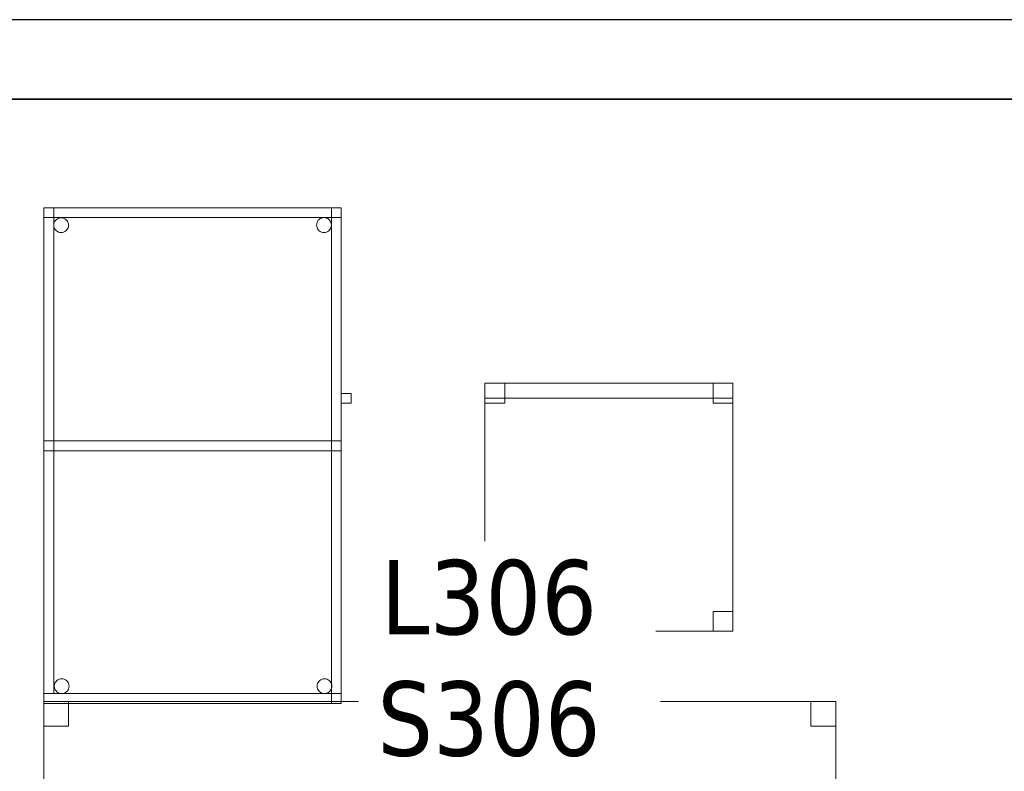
# Model space of a CAD drawing. Header units: metres. Extents: x 397.7 to 427.5, y 12.7 to 28.4.
# Tile 129 of 133: x 421.6 to 423.5, y 26.7 to 28.2. Entities that reach past the tile are written whole.
import ezdxf

# ---------------------------------------------------------------- set-up
doc = ezdxf.new("R2010")
doc.units = ezdxf.units.M
doc.layers.add('01_SUELOS', color=7, linetype='Continuous', lineweight=25, true_color=0x007f00)
for name, color, linetype, lineweight in [('02_MOBILIARIO', 7, 'Continuous', 18), ('A-DETL-____-MBND', 7, 'Continuous', 18), ('A-WALL-____-MCUT', 7, 'Continuous', 25), ('A-WALL-____-OTLN', 7, 'Continuous', 25), ('E-ELEC-FIXT-IDEN', 7, 'Continuous', 30)]:
    doc.layers.add(name, color=color, linetype=linetype, lineweight=lineweight)
doc.styles.add('Tahoma_3', font='tahoma.ttf', dxfattribs={"height": 0.15})

# ---------------------------------------------------------------- blocks, each defined once
blk = doc.blocks.new('Family - Cadira d_Oficina_P3-156157-06_ELEC_P3')
at = {"layer": 'A-DETL-____-MBND', "color": 253, "true_color": 0xaaaaaa}
for p, q in [((0, 0.47), (0, 0.5)), ((0, 0.5), (0.5, 0.5)), ((0, 0.5), (0, 0.47)), ((0.5, 0.5), (0, 0.5)), ((0, 0.46), (0, 0.5)), ((0, 0.5), (0.04, 0.5)), ((0, 0.5), (0, 0.46)), ((0.04, 0.5), (0, 0.5)), ((0, 0), (0, 0.5)), ((0, 0.5), (0.5, 0.5)), ((0.5, 0.5), (0, 0.5)), ((0, 0.5), (0, 0)), ((0.04, 0.5), (0.04, 0.46)), ((0.04, 0.46), (0.04, 0.5)), ((0.46, 0.46), (0.46, 0.5)), ((0.46, 0.5), (0.5, 0.5)), ((0.46, 0.5), (0.46, 0.46)), ((0.5, 0.5), (0.46, 0.5)), ((0.5, 0.5), (0.5, 0.47)), ((0.5, 0.47), (0.5, 0.5)), ((0.5, 0.5), (0.5, 0)), ((0.5, 0), (0.5, 0.5)), ((0.5, 0.5), (0.5, 0.46)), ((0.5, 0.46), (0.5, 0.5)), ((0.5, 0.47), (0, 0.47)), ((0, 0.47), (0.5, 0.47)), ((0.04, 0.46), (0, 0.46)), ((0, 0.46), (0.04, 0.46)), ((0.5, 0.46), (0.46, 0.46)), ((0.46, 0.46), (0.5, 0.46)), ((0, 0), (0, 0.04)), ((0, 0.04), (0.04, 0.04)), ((0, 0.04), (0, 0)), ((0.04, 0.04), (0, 0.04)), ((0.04, 0.04), (0.04, 0)), ((0.04, 0), (0.04, 0.04)), ((0.46, 0), (0.46, 0.04)), ((0.46, 0.04), (0.5, 0.04)), ((0.46, 0.04), (0.46, 0)), ((0.5, 0.04), (0.46, 0.04)), ((0.5, 0.04), (0.5, 0)), ((0.5, 0), (0.5, 0.04)), ((0.5, 0), (0, 0)), ((0.04, 0), (0, 0)), ((0, 0), (0.04, 0)), ((0.5, 0), (0.46, 0)), ((0.46, 0), (0.5, 0)), ((0, 0), (0.5, 0))]:
    blk.add_line(p, q, dxfattribs=at)
blk = doc.blocks.new('Family - Evans P3-156349-06_ELEC_P3')
at = {"layer": 'A-WALL-____-MCUT', "color": 253, "true_color": 0xaaaaaa}
for p, q in [((25.5877, 0.16), (0.0332, 0.16)), ((0, 0), (25.556, 0))]:
    blk.add_line(p, q, dxfattribs=at)
at = {"layer": 'A-WALL-____-OTLN', "color": 253, "true_color": 0xaaaaaa}
for p, q in [((25.5877, 0.16), (0.0332, 0.16)), ((0, 0), (25.556, 0))]:
    blk.add_line(p, q, dxfattribs=at)
at = {"layer": 'A-WALL-____-OTLN', "color": 253, "lineweight": 18, "true_color": 0xaaaaaa}
blk.add_line((0, 0), (25.556, 0), dxfattribs=at)
blk = doc.blocks.new('Family - Taula 160X80_P3-156403-06_ELEC_P3')
at = {"layer": 'A-DETL-____-MBND', "color": 253, "true_color": 0xaaaaaa}
for p, q in [((0, 0), (0, 0.8001)), ((0, 0.8001), (1.5969, 0.8001)), ((0, 0.8001), (0, 0)), ((1.5969, 0.8001), (0, 0.8001)), ((0, 0.7501), (0, 0.8001)), ((0, 0.8001), (0.05, 0.8001)), ((0, 0.8001), (0, 0.7501)), ((0.05, 0.8001), (0, 0.8001)), ((0.05, 0.8001), (0.05, 0.7501)), ((0.05, 0.7501), (0.05, 0.8001)), ((1.5469, 0.7501), (1.5469, 0.8001)), ((1.5469, 0.8001), (1.5969, 0.8001)), ((1.5469, 0.8001), (1.5469, 0.7501)), ((1.5969, 0.8001), (1.5469, 0.8001)), ((1.5969, 0.8001), (1.5969, 0.7501)), ((1.5969, 0.7501), (1.5969, 0.8001)), ((1.5969, 0.8001), (1.5969, 0)), ((1.5969, 0), (1.5969, 0.8001)), ((0.05, 0.7501), (0, 0.7501)), ((0, 0.7501), (0.05, 0.7501)), ((1.5969, 0.7501), (1.5469, 0.7501)), ((1.5469, 0.7501), (1.5969, 0.7501)), ((0, 0), (0, 0.05)), ((0, 0.05), (0.05, 0.05)), ((0, 0.05), (0, 0)), ((0.05, 0.05), (0, 0.05)), ((0.05, 0.05), (0.05, 0)), ((0.05, 0), (0.05, 0.05)), ((1.5469, 0), (1.5469, 0.05)), ((1.5469, 0.05), (1.5969, 0.05)), ((1.5469, 0.05), (1.5469, 0)), ((1.5969, 0.05), (1.5469, 0.05)), ((1.5969, 0.05), (1.5969, 0)), ((1.5969, 0), (1.5969, 0.05)), ((0.05, 0), (0, 0)), ((0, 0), (0.05, 0)), ((1.5969, 0), (0, 0)), ((0, 0), (1.5969, 0)), ((1.5969, 0), (1.5469, 0)), ((1.5469, 0), (1.5969, 0))]:
    blk.add_line(p, q, dxfattribs=at)
blk = doc.blocks.new('Family - Paviment P3-156431-06_ELEC_P3')
at = {"layer": '01_SUELOS', "color": 9, "true_color": 0xaad4aa}
for p, q in [((28.518, 14.9576), (22.8618, 14.9576)), ((22.8618, 14.9576), (28.518, 14.9576))]:
    blk.add_line(p, q, dxfattribs=at)
blk = doc.blocks.new('Family - Taula 100X60_P3-156664-06_ELEC_P3')
at = {"layer": 'A-DETL-____-MBND', "color": 253, "true_color": 0xaaaaaa}
for p, q in [((0, 0.98), (0, 1)), ((0, 1), (0, 0.98)), ((0, 1), (0.6, 1)), ((0.6, 1), (0, 1)), ((0.6, 1), (0, 1)), ((0, 1), (0.6, 1)), ((0, 1), (0, 0)), ((0, 0), (0, 1)), ((0, 0), (0, 1)), ((0, 1), (0.58, 1)), ((0, 1), (0, 0)), ((0.58, 1), (0, 1)), ((0, 0.02), (0, 1)), ((0, 1), (0.02, 1)), ((0, 1), (0.02, 1)), ((0, 1), (0, 0.02)), ((0.6, 1), (0, 1)), ((0, 1), (0.6, 1)), ((0, 1), (0, 0)), ((0, 0), (0, 1)), ((0.02, 1), (0.02, 0.02)), ((0.02, 0.02), (0.02, 1)), ((0.58, 1), (0.58, 0)), ((0.58, 0), (0.58, 1)), ((0.58, 0.51), (0.58, 1)), ((0.58, 1), (0.6, 1)), ((0.58, 1), (0.6, 1)), ((0.58, 1), (0.58, 0.51)), ((0.6, 1), (0.6, 0.98)), ((0.6, 1), (0.6, 0.98)), ((0.6, 0), (0.6, 1)), ((0.6, 1), (0.6, 0)), ((0.6, 1), (0.6, 0.51)), ((0.6, 0.51), (0.6, 1)), ((0.6, 0), (0.6, 1)), ((0.6, 1), (0.6, 0)), ((0.6, 0.98), (0, 0.98)), ((0, 0.98), (0.6, 0.98)), ((0.022, 0.9722), (0.0235, 0.9743)), ((0.0235, 0.9743), (0.022, 0.9722)), ((0.0235, 0.9743), (0.0254, 0.9762)), ((0.0254, 0.9762), (0.0235, 0.9743)), ((0.0254, 0.9762), (0.0275, 0.9776)), ((0.0275, 0.9776), (0.0254, 0.9762)), ((0.0275, 0.9776), (0.0299, 0.9787)), ((0.0299, 0.9787), (0.0275, 0.9776)), ((0.0299, 0.9787), (0.0324, 0.9794)), ((0.0324, 0.9794), (0.0299, 0.9787)), ((0.0324, 0.9794), (0.035, 0.9796)), ((0.035, 0.9796), (0.0324, 0.9794)), ((0.035, 0.9796), (0.0376, 0.9794)), ((0.0376, 0.9794), (0.035, 0.9796)), ((0.0376, 0.9794), (0.0401, 0.9787)), ((0.0401, 0.9787), (0.0376, 0.9794)), ((0.0401, 0.9787), (0.0424, 0.9776)), ((0.0424, 0.9776), (0.0401, 0.9787)), ((0.0424, 0.9776), (0.0446, 0.9762)), ((0.0446, 0.9762), (0.0424, 0.9776)), ((0.0446, 0.9762), (0.0464, 0.9743)), ((0.0464, 0.9743), (0.0446, 0.9762)), ((0.0464, 0.9743), (0.0479, 0.9722)), ((0.0479, 0.9722), (0.0464, 0.9743)), ((0.5521, 0.9725), (0.5536, 0.9746)), ((0.5536, 0.9746), (0.5521, 0.9725)), ((0.5536, 0.9746), (0.5554, 0.9765)), ((0.5554, 0.9765), (0.5536, 0.9746)), ((0.5554, 0.9765), (0.5575, 0.978)), ((0.5575, 0.978), (0.5554, 0.9765)), ((0.5575, 0.978), (0.5599, 0.9791)), ((0.5599, 0.9791), (0.5575, 0.978)), ((0.5599, 0.9791), (0.5624, 0.9798)), ((0.5624, 0.9798), (0.5599, 0.9791)), ((0.5624, 0.9798), (0.565, 0.98)), ((0.565, 0.98), (0.5624, 0.9798)), ((0.565, 0.98), (0.5676, 0.9798)), ((0.5676, 0.9798), (0.565, 0.98)), ((0.5676, 0.9798), (0.5701, 0.9791)), ((0.5701, 0.9791), (0.5676, 0.9798)), ((0.5701, 0.9791), (0.5725, 0.978)), ((0.5725, 0.978), (0.5701, 0.9791)), ((0.5725, 0.978), (0.5746, 0.9765)), ((0.5746, 0.9765), (0.5725, 0.978)), ((0.5746, 0.9765), (0.5764, 0.9746)), ((0.5764, 0.9746), (0.5746, 0.9765)), ((0.5764, 0.9746), (0.5779, 0.9725)), ((0.5779, 0.9725), (0.5764, 0.9746)), ((0.02, 0.9647), (0.0203, 0.9673)), ((0.0203, 0.9673), (0.02, 0.9647)), ((0.0203, 0.9621), (0.02, 0.9647)), ((0.02, 0.9647), (0.0203, 0.9621)), ((0.0203, 0.9673), (0.0209, 0.9698)), ((0.0209, 0.9698), (0.0203, 0.9673)), ((0.0209, 0.9596), (0.0203, 0.9621)), ((0.0203, 0.9621), (0.0209, 0.9596)), ((0.0209, 0.9698), (0.022, 0.9722)), ((0.022, 0.9722), (0.0209, 0.9698)), ((0.022, 0.9572), (0.0209, 0.9596)), ((0.0209, 0.9596), (0.022, 0.9572)), ((0.0235, 0.9551), (0.022, 0.9572)), ((0.022, 0.9572), (0.0235, 0.9551)), ((0.0254, 0.9533), (0.0235, 0.9551)), ((0.0235, 0.9551), (0.0254, 0.9533)), ((0.0275, 0.9518), (0.0254, 0.9533)), ((0.0254, 0.9533), (0.0275, 0.9518)), ((0.0446, 0.9533), (0.0424, 0.9518)), ((0.0424, 0.9518), (0.0446, 0.9533)), ((0.0464, 0.9551), (0.0446, 0.9533)), ((0.0446, 0.9533), (0.0464, 0.9551)), ((0.0479, 0.9572), (0.0464, 0.9551)), ((0.0464, 0.9551), (0.0479, 0.9572)), ((0.0479, 0.9722), (0.049, 0.9698)), ((0.049, 0.9698), (0.0479, 0.9722)), ((0.049, 0.9596), (0.0479, 0.9572)), ((0.0479, 0.9572), (0.049, 0.9596)), ((0.049, 0.9698), (0.0497, 0.9673)), ((0.0497, 0.9673), (0.049, 0.9698)), ((0.0497, 0.9621), (0.049, 0.9596)), ((0.049, 0.9596), (0.0497, 0.9621)), ((0.0497, 0.9673), (0.0499, 0.9647)), ((0.0499, 0.9647), (0.0497, 0.9673)), ((0.0499, 0.9647), (0.0497, 0.9621)), ((0.0497, 0.9621), (0.0499, 0.9647)), ((0.5501, 0.965), (0.5503, 0.9676)), ((0.5503, 0.9676), (0.5501, 0.965)), ((0.5503, 0.9625), (0.5501, 0.965)), ((0.5501, 0.965), (0.5503, 0.9625)), ((0.5503, 0.9676), (0.551, 0.9702)), ((0.551, 0.9702), (0.5503, 0.9676)), ((0.551, 0.9599), (0.5503, 0.9625)), ((0.5503, 0.9625), (0.551, 0.9599)), ((0.551, 0.9702), (0.5521, 0.9725)), ((0.5521, 0.9725), (0.551, 0.9702)), ((0.5521, 0.9576), (0.551, 0.9599)), ((0.551, 0.9599), (0.5521, 0.9576)), ((0.5536, 0.9554), (0.5521, 0.9576)), ((0.5521, 0.9576), (0.5536, 0.9554)), ((0.5554, 0.9536), (0.5536, 0.9554)), ((0.5536, 0.9554), (0.5554, 0.9536)), ((0.5575, 0.9521), (0.5554, 0.9536)), ((0.5554, 0.9536), (0.5575, 0.9521)), ((0.5746, 0.9536), (0.5725, 0.9521)), ((0.5725, 0.9521), (0.5746, 0.9536)), ((0.5764, 0.9554), (0.5746, 0.9536)), ((0.5746, 0.9536), (0.5764, 0.9554)), ((0.5779, 0.9576), (0.5764, 0.9554)), ((0.5764, 0.9554), (0.5779, 0.9576)), ((0.5779, 0.9725), (0.579, 0.9702)), ((0.579, 0.9702), (0.5779, 0.9725)), ((0.579, 0.9599), (0.5779, 0.9576)), ((0.5779, 0.9576), (0.579, 0.9599)), ((0.579, 0.9702), (0.5797, 0.9676)), ((0.5797, 0.9676), (0.579, 0.9702)), ((0.5797, 0.9625), (0.579, 0.9599)), ((0.579, 0.9599), (0.5797, 0.9625)), ((0.5797, 0.9676), (0.5799, 0.965)), ((0.5799, 0.965), (0.5797, 0.9676)), ((0.5799, 0.965), (0.5797, 0.9625)), ((0.5797, 0.9625), (0.5799, 0.965)), ((0.0299, 0.9507), (0.0275, 0.9518)), ((0.0275, 0.9518), (0.0299, 0.9507)), ((0.0324, 0.95), (0.0299, 0.9507)), ((0.0299, 0.9507), (0.0324, 0.95)), ((0.035, 0.9498), (0.0324, 0.95)), ((0.0324, 0.95), (0.035, 0.9498)), ((0.0376, 0.95), (0.035, 0.9498)), ((0.035, 0.9498), (0.0376, 0.95)), ((0.0401, 0.9507), (0.0376, 0.95)), ((0.0376, 0.95), (0.0401, 0.9507)), ((0.0424, 0.9518), (0.0401, 0.9507)), ((0.0401, 0.9507), (0.0424, 0.9518)), ((0.5599, 0.951), (0.5575, 0.9521)), ((0.5575, 0.9521), (0.5599, 0.951)), ((0.5624, 0.9503), (0.5599, 0.951)), ((0.5599, 0.951), (0.5624, 0.9503)), ((0.565, 0.9501), (0.5624, 0.9503)), ((0.5624, 0.9503), (0.565, 0.9501)), ((0.5676, 0.9503), (0.565, 0.9501)), ((0.565, 0.9501), (0.5676, 0.9503)), ((0.5701, 0.951), (0.5676, 0.9503)), ((0.5676, 0.9503), (0.5701, 0.951)), ((0.5725, 0.9521), (0.5701, 0.951)), ((0.5701, 0.951), (0.5725, 0.9521)), ((0.6, 0.6056), (0.6, 0.6256)), ((0.6, 0.6256), (0.62, 0.6256)), ((0.6, 0.6256), (0.6, 0.6056)), ((0.62, 0.6256), (0.6, 0.6256)), ((0.62, 0.6256), (0.62, 0.6056)), ((0.62, 0.6056), (0.62, 0.6256)), ((0.62, 0.6056), (0.6, 0.6056)), ((0.6, 0.6056), (0.62, 0.6056)), ((0, 0.51), (0, 0.53)), ((0, 0.53), (0, 0.51)), ((0, 0.53), (0.6, 0.53)), ((0.6, 0.53), (0, 0.53)), ((0, 0.51), (0, 0.53)), ((0, 0.53), (0, 0.51)), ((0, 0.53), (0.58, 0.53)), ((0.58, 0.53), (0, 0.53)), ((0.58, 0.53), (0.58, 0.51)), ((0.58, 0.53), (0.58, 0.51)), ((0.6, 0.53), (0.6, 0.51)), ((0.6, 0.53), (0.6, 0.51)), ((0.6, 0.51), (0, 0.51)), ((0, 0.51), (0.6, 0.51)), ((0.58, 0.51), (0, 0.51)), ((0, 0.51), (0.58, 0.51)), ((0.6, 0.51), (0.58, 0.51)), ((0.58, 0.51), (0.6, 0.51)), ((0.0215, 0.0376), (0.0221, 0.0401)), ((0.0221, 0.0401), (0.0215, 0.0376)), ((0.0221, 0.0401), (0.0232, 0.0425)), ((0.0232, 0.0425), (0.0221, 0.0401)), ((0.0232, 0.0425), (0.0247, 0.0446)), ((0.0247, 0.0446), (0.0232, 0.0425)), ((0.0247, 0.0446), (0.0266, 0.0464)), ((0.0266, 0.0464), (0.0247, 0.0446)), ((0.0266, 0.0464), (0.0287, 0.0479)), ((0.0287, 0.0479), (0.0266, 0.0464)), ((0.0287, 0.0479), (0.0311, 0.049)), ((0.0311, 0.049), (0.0287, 0.0479)), ((0.0311, 0.049), (0.0336, 0.0497)), ((0.0336, 0.0497), (0.0311, 0.049)), ((0.0336, 0.0497), (0.0362, 0.0499)), ((0.0362, 0.0499), (0.0336, 0.0497)), ((0.0362, 0.0499), (0.0388, 0.0497)), ((0.0388, 0.0497), (0.0362, 0.0499)), ((0.0388, 0.0497), (0.0413, 0.049)), ((0.0413, 0.049), (0.0388, 0.0497)), ((0.0413, 0.049), (0.0436, 0.0479)), ((0.0436, 0.0479), (0.0413, 0.049)), ((0.0436, 0.0479), (0.0458, 0.0464)), ((0.0458, 0.0464), (0.0436, 0.0479)), ((0.0458, 0.0464), (0.0476, 0.0446)), ((0.0476, 0.0446), (0.0458, 0.0464)), ((0.0476, 0.0446), (0.0491, 0.0425)), ((0.0491, 0.0425), (0.0476, 0.0446)), ((0.0491, 0.0425), (0.0502, 0.0401)), ((0.0502, 0.0401), (0.0491, 0.0425)), ((0.0502, 0.0401), (0.0509, 0.0376)), ((0.0509, 0.0376), (0.0502, 0.0401)), ((0.5515, 0.0376), (0.5521, 0.0401)), ((0.5521, 0.0401), (0.5515, 0.0376)), ((0.5521, 0.0401), (0.5532, 0.0425)), ((0.5532, 0.0425), (0.5521, 0.0401)), ((0.5532, 0.0425), (0.5547, 0.0446)), ((0.5547, 0.0446), (0.5532, 0.0425)), ((0.5547, 0.0446), (0.5566, 0.0464)), ((0.5566, 0.0464), (0.5547, 0.0446)), ((0.5566, 0.0464), (0.5587, 0.0479)), ((0.5587, 0.0479), (0.5566, 0.0464)), ((0.5587, 0.0479), (0.5611, 0.049)), ((0.5611, 0.049), (0.5587, 0.0479)), ((0.5611, 0.049), (0.5636, 0.0497)), ((0.5636, 0.0497), (0.5611, 0.049)), ((0.5636, 0.0497), (0.5662, 0.0499)), ((0.5662, 0.0499), (0.5636, 0.0497)), ((0.5662, 0.0499), (0.5688, 0.0497)), ((0.5688, 0.0497), (0.5662, 0.0499)), ((0.5688, 0.0497), (0.5713, 0.049)), ((0.5713, 0.049), (0.5688, 0.0497)), ((0.5713, 0.049), (0.5736, 0.0479)), ((0.5736, 0.0479), (0.5713, 0.049)), ((0.5736, 0.0479), (0.5758, 0.0464)), ((0.5758, 0.0464), (0.5736, 0.0479)), ((0.5758, 0.0464), (0.5776, 0.0446)), ((0.5776, 0.0446), (0.5758, 0.0464)), ((0.5776, 0.0446), (0.5791, 0.0425)), ((0.5791, 0.0425), (0.5776, 0.0446)), ((0.5791, 0.0425), (0.5802, 0.0401)), ((0.5802, 0.0401), (0.5791, 0.0425)), ((0.5802, 0.0401), (0.5809, 0.0376)), ((0.5809, 0.0376), (0.5802, 0.0401)), ((0, 0), (0, 0.02)), ((0, 0.02), (0, 0)), ((0, 0.02), (0.6, 0.02)), ((0.6, 0.02), (0, 0.02)), ((0.02, 0.02), (0, 0.02)), ((0, 0.02), (0.02, 0.02)), ((0.0212, 0.035), (0.0215, 0.0376)), ((0.0215, 0.0376), (0.0212, 0.035)), ((0.0215, 0.0324), (0.0212, 0.035)), ((0.0212, 0.035), (0.0215, 0.0324)), ((0.0221, 0.0299), (0.0215, 0.0324)), ((0.0215, 0.0324), (0.0221, 0.0299)), ((0.0232, 0.0275), (0.0221, 0.0299)), ((0.0221, 0.0299), (0.0232, 0.0275)), ((0.0247, 0.0254), (0.0232, 0.0275)), ((0.0232, 0.0275), (0.0247, 0.0254)), ((0.0266, 0.0236), (0.0247, 0.0254)), ((0.0247, 0.0254), (0.0266, 0.0236)), ((0.0287, 0.0221), (0.0266, 0.0236)), ((0.0266, 0.0236), (0.0287, 0.0221)), ((0.0311, 0.021), (0.0287, 0.0221)), ((0.0287, 0.0221), (0.0311, 0.021)), ((0.0336, 0.0203), (0.0311, 0.021)), ((0.0311, 0.021), (0.0336, 0.0203)), ((0.0362, 0.0201), (0.0336, 0.0203)), ((0.0336, 0.0203), (0.0362, 0.0201)), ((0.0388, 0.0203), (0.0362, 0.0201)), ((0.0362, 0.0201), (0.0388, 0.0203)), ((0.0413, 0.021), (0.0388, 0.0203)), ((0.0388, 0.0203), (0.0413, 0.021)), ((0.0436, 0.0221), (0.0413, 0.021)), ((0.0413, 0.021), (0.0436, 0.0221)), ((0.0458, 0.0236), (0.0436, 0.0221)), ((0.0436, 0.0221), (0.0458, 0.0236)), ((0.0476, 0.0254), (0.0458, 0.0236)), ((0.0458, 0.0236), (0.0476, 0.0254)), ((0.0491, 0.0275), (0.0476, 0.0254)), ((0.0476, 0.0254), (0.0491, 0.0275)), ((0.0502, 0.0299), (0.0491, 0.0275)), ((0.0491, 0.0275), (0.0502, 0.0299)), ((0.0509, 0.0324), (0.0502, 0.0299)), ((0.0502, 0.0299), (0.0509, 0.0324)), ((0.0509, 0.0376), (0.0511, 0.035)), ((0.0511, 0.035), (0.0509, 0.0376)), ((0.0511, 0.035), (0.0509, 0.0324)), ((0.0509, 0.0324), (0.0511, 0.035)), ((0.5512, 0.035), (0.5515, 0.0376)), ((0.5515, 0.0376), (0.5512, 0.035)), ((0.5515, 0.0324), (0.5512, 0.035)), ((0.5512, 0.035), (0.5515, 0.0324)), ((0.5521, 0.0299), (0.5515, 0.0324)), ((0.5515, 0.0324), (0.5521, 0.0299)), ((0.5532, 0.0275), (0.5521, 0.0299)), ((0.5521, 0.0299), (0.5532, 0.0275)), ((0.5547, 0.0254), (0.5532, 0.0275)), ((0.5532, 0.0275), (0.5547, 0.0254)), ((0.5566, 0.0236), (0.5547, 0.0254)), ((0.5547, 0.0254), (0.5566, 0.0236)), ((0.5587, 0.0221), (0.5566, 0.0236)), ((0.5566, 0.0236), (0.5587, 0.0221)), ((0.5611, 0.021), (0.5587, 0.0221)), ((0.5587, 0.0221), (0.5611, 0.021)), ((0.5636, 0.0203), (0.5611, 0.021)), ((0.5611, 0.021), (0.5636, 0.0203)), ((0.5662, 0.0201), (0.5636, 0.0203)), ((0.5636, 0.0203), (0.5662, 0.0201)), ((0.5688, 0.0203), (0.5662, 0.0201)), ((0.5662, 0.0201), (0.5688, 0.0203)), ((0.5713, 0.021), (0.5688, 0.0203)), ((0.5688, 0.0203), (0.5713, 0.021)), ((0.5736, 0.0221), (0.5713, 0.021)), ((0.5713, 0.021), (0.5736, 0.0221)), ((0.5758, 0.0236), (0.5736, 0.0221)), ((0.5736, 0.0221), (0.5758, 0.0236)), ((0.5776, 0.0254), (0.5758, 0.0236)), ((0.5758, 0.0236), (0.5776, 0.0254)), ((0.5791, 0.0275), (0.5776, 0.0254)), ((0.5776, 0.0254), (0.5791, 0.0275)), ((0.5802, 0.0299), (0.5791, 0.0275)), ((0.5791, 0.0275), (0.5802, 0.0299)), ((0.5809, 0.0324), (0.5802, 0.0299)), ((0.5802, 0.0299), (0.5809, 0.0324)), ((0.5809, 0.0376), (0.5811, 0.035)), ((0.5811, 0.035), (0.5809, 0.0376)), ((0.5811, 0.035), (0.5809, 0.0324)), ((0.5809, 0.0324), (0.5811, 0.035)), ((0.6, 0.02), (0.6, 0)), ((0.6, 0.02), (0.6, 0)), ((0, 0), (0.6, 0)), ((0.6, 0), (0, 0)), ((0, 0), (0.58, 0)), ((0, 0), (0.6, 0)), ((0.6, 0), (0, 0)), ((0.6, 0), (0, 0)), ((0, 0), (0.6, 0)), ((0.58, 0), (0, 0))]:
    blk.add_line(p, q, dxfattribs=at)
blk = doc.blocks.new('LONDR55-XX_ZZ-ARQ-CAA-M3D-Londres55_ifc-1-06_ELEC_P3')
at = {"layer": '01_SUELOS', "color": 253, "lineweight": 18, "true_color": 0xaaaaaa}
blk.add_blockref('Family - Paviment P3-156431-06_ELEC_P3', (398.2952, 13.1106), dxfattribs=at)
at = {"layer": '02_MOBILIARIO', "color": 253, "lineweight": 18, "true_color": 0xaaaaaa}
for name, p in [('Family - Taula 100X60_P3-156664-06_ELEC_P3', (421.604, 26.849)), ('Family - Cadira d_Oficina_P3-156157-06_ELEC_P3', (422.4934, 26.9949)), ('Family - Taula 160X80_P3-156403-06_ELEC_P3', (421.604, 26.053))]:
    blk.add_blockref(name, p, dxfattribs=at)
at = {"layer": 'A-WALL-____-OTLN', "color": 253, "lineweight": 18, "true_color": 0xaaaaaa, "rotation": 180}
blk.add_blockref('Family - Evans P3-156349-06_ELEC_P3', (426.8464, 28.2282), dxfattribs=at)

msp = doc.modelspace()

# ---------------------------------------------------------------- block references
at = {"lineweight": 5}
msp.add_blockref('LONDR55-XX_ZZ-ARQ-CAA-M3D-Londres55_ifc-1-06_ELEC_P3', (0, 0), dxfattribs=at)

# ---------------------------------------------------------------- next in the draw order: texts
at = {"layer": 'E-ELEC-FIXT-IDEN', "char_height": 0.15, "attachment_point": 1, "style": 'Tahoma_3', "bg_fill": 3, "box_fill_scale": 1.25, "bg_fill_color": 256, "bg_fill_true_color": 13158600, "bg_fill_transparency": 0}
for s, insert, width in [('L306', (422.2833, 27.1385), 0.517088), ('S306', (422.2766, 26.8938), 0.533122)]:
    msp.add_mtext(s, dxfattribs=dict(at, insert=insert, width=width))

doc.saveas('drawing.dxf')
